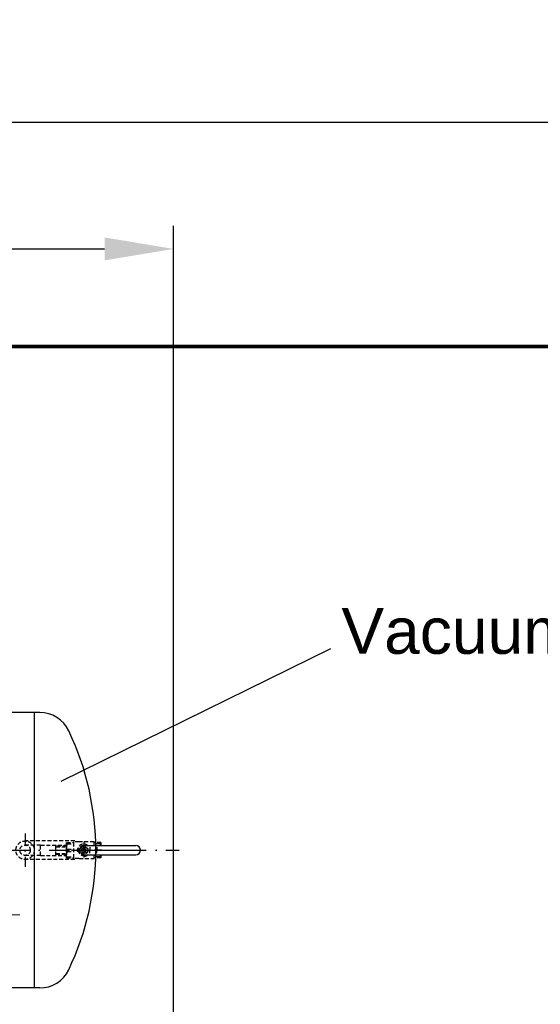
# Model space of a CAD drawing. Header units: millimetres. Extents: x 0 to 62175, y 0 to 44550.
# Tile 8 of 38: x 11482 to 13182, y 17706 to 20922. Entities that reach past the tile are written whole.
import ezdxf

# ---------------------------------------------------------------- set-up
doc = ezdxf.new("R2010")
doc.units = ezdxf.units.MM
for name, pattern in [('MITTE', [2, 1.25, -0.25, 0.25, -0.25]), ('SL2', [1.125, 0.75, -0.125, 0.125, -0.125]), ('SL5', [0]), ('STRICHLINIE', [19.05, 12.7, -6.35]), ('STRICHPUNKT', [25.4, 12.7, -6.35, 0, -6.35])]:
    doc.linetypes.add(name, pattern=pattern)
for name, color, linetype in [('81', 7, 'Continuous'), ('Bemaßung', 3, 'Continuous'), ('MITTE', 4, 'STRICHPUNKT'), ('Text', 3, 'Continuous'), ('um', 7, 'Continuous')]:
    doc.layers.add(name, color=color, linetype=linetype)
for name, color, linetype, lineweight in [('mit', 6, 'MITTE', 20), ('Schott', 1, 'Continuous', 70), ('verd', 2, 'STRICHLINIE', 25)]:
    doc.layers.add(name, color=color, linetype=linetype, lineweight=lineweight)
doc.styles.add('DIN', font='Din.shx')
doc.styles.get("Standard").update_dxf_attribs({"font": 'ISOCP.SHX'})
doc.dimstyles.new('M1_75', dxfattribs={"dimscale": 75, "dimtxt": 3, "dimasz": 3, "dimexe": 1, "dimexo": 1, "dimgap": 1, "dimtad": 1, "dimdec": 0, "dimzin": 0, "dimdsep": 46, "dimtxsty": 'DIN', "dimcen": 3, "dimclrd": 256, "dimclre": 256, "dimclrt": 2, "dimadec": 0, "dimazin": 0, "dimtfac": 1, "dimtdec": 0, "dimtmove": 0, "dimatfit": 3, "dimfxl": 0, "dimtvp": 1.4, "dimtolj": 1, "dimtzin": 0, "dimlwd": -1, "dimlwe": -1, "dimarcsym": 0})

# ---------------------------------------------------------------- blocks, each defined once
blk = doc.blocks.new('*D191')
at = {"layer": 'Bemaßung'}
for p, q in [((8514.6, 17104.2), (8514.6, 20248.4)), ((11984.6, 17104.2), (11984.6, 20248.4)), ((8739.6, 20173.4), (11759.6, 20173.4))]:
    blk.add_line(p, q, dxfattribs=at)
for points in [[(8739.6, 20210.9), (8739.6, 20135.9), (8514.6, 20173.4)], [(11759.6, 20210.9), (11759.6, 20135.9), (11984.6, 20173.4)]]:
    blk.add_solid(points, dxfattribs=at)
at = {"layer": 'Defpoints', "color": 0}
for p in [(11984.6, 20173.4), (8514.6, 17029.2), (11984.6, 17029.2)]:
    blk.add_point(p, dxfattribs=at)
at = {"layer": 'Bemaßung', "color": 2, "insert": (10249.6, 20360.9), "char_height": 225, "attachment_point": 5, "style": 'DIN'}
blk.add_mtext('\\A1;3470', dxfattribs=at)
blk = doc.blocks.new('*D244')
at = {"layer": 'Bemaßung'}
for p, q in [((8514.6, 15684.2), (8514.6, 20662.1)), ((20114.5, 18831), (20114.6, 20662.1)), ((8739.6, 20587.1), (19889.6, 20587.1)), ((20114.5, 15684.2), (20114.5, 18404.6))]:
    blk.add_line(p, q, dxfattribs=at)
for points in [[(8739.6, 20624.6), (8739.6, 20549.6), (8514.6, 20587.1)], [(19889.6, 20624.6), (19889.6, 20549.6), (20114.6, 20587.1)]]:
    blk.add_solid(points, dxfattribs=at)
at = {"layer": 'Defpoints', "color": 0}
for p in [(20114.6, 20587.1), (8514.6, 15609.2), (20114.5, 15609.2)]:
    blk.add_point(p, dxfattribs=at)
at = {"layer": 'Bemaßung', "color": 2, "insert": (14308.7, 20774.6), "char_height": 225, "attachment_point": 5, "rotation": 359.9997, "style": 'DIN'}
blk.add_mtext('\\A1;11600', dxfattribs=at)
blk = doc.blocks.new('1700-4670-TV')
at = {"color": 3, "linetype": 'Continuous'}
blk.add_line((2308.7, 1), (2514.7, 1), dxfattribs=at)
at = {"color": 7, "linetype": 'Continuous'}
for p, q in [((2326.7, 16), (2496.7, 16)), ((2326.7, -14), (2496.7, -14))]:
    blk.add_line(p, q, dxfattribs=at)
blk.add_arc((2496.7, 1), 15, 270, 90, dxfattribs=at)
at = {"layer": 'mit'}
blk.add_line((1271.8, -210.5), (2118.3, -210.5), dxfattribs=at)
at = {"layer": 'MITTE', "ltscale": 3}
blk.add_line((2135.1, 55.6), (2135.1, -53.6), dxfattribs=at)
at = {"layer": 'MITTE', "ltscale": 5}
blk.add_line((-74.5, 1), (2638.2, 1), dxfattribs=at)
at = {"layer": 'um'}
for p, q in [((2182.9, 451), (2067.3, 451)), ((2166.1, 1), (2166.1, 451)), ((2166.1, -449), (2166.1, 1)), ((2182.9, -449), (2049.1, -449))]:
    blk.add_line(p, q, dxfattribs=at)
for centre, radius, start, end in [((2182.9, 346), 105, 25.5469, 90), ((1461.1, 1), 905, 334.4531, 25.5469), ((2182.9, -344), 105, 270, 334.4531)]:
    blk.add_arc(centre, radius, start, end, dxfattribs=at)
at = {"layer": 'verd'}
for p, q in [((2297.6, 31.2), (2135.1, 31.2)), ((2185.7, 17.8), (2135.1, 17.8)), ((2185.7, 17.8), (2270.7, 17.8)), ((2185.7, -15.9), (2185.7, 17.8)), ((2235.7, -15.9), (2235.7, 17.8)), ((2270.7, 13.7), (2235.7, 13.7)), ((2243.3, 1), (2272.7, 1)), ((2267.7, 1), (2293.2, 1)), ((2270.7, -24), (2270.7, 26)), ((2270.7, 26), (2293.2, 26)), ((2270.7, 17.8), (2270.7, -15.9)), ((2272.8, 22.3), (2272.8, 26)), ((2272.8, 22.3), (2293.2, 22.3)), ((2272.8, 4.7), (2272.8, 1)), ((2272.8, 4.7), (2293.2, 4.7)), ((2272.8, -2.7), (2272.8, 1)), ((2311.7, 28.5), (2293.2, 28.5)), ((2293.2, 28.5), (2293.2, 26)), ((2293.2, 26), (2293.2, -24)), ((2293.2, 1), (2360.2, 1)), ((2301.1, 1), (2309.2, 1)), ((2306.7, 6.6), (2306.7, 3.6)), ((2306.7, 3.6), (2306.7, -4.6)), ((2309.2, 1), (2349.7, 1)), ((2360.2, 28.5), (2311.7, 28.5)), ((2311.7, 1), (2341.7, 1)), ((2322.6, 8), (2318.6, 1)), ((2318.6, 1), (2322.6, -6)), ((2330.7, 8), (2322.6, 8)), ((2326.7, 28.5), (2326.7, -26.5)), ((2326.7, 24), (2326.7, -21.8)), ((2326.7, -17), (2326.7, 19)), ((2326.7, 16), (2326.7, -14)), ((2334.8, 1), (2330.7, 8)), ((2330.7, -6), (2334.8, 1)), ((2346.7, 11), (2346.7, 1)), ((2346.7, -9), (2346.7, 1)), ((2360.2, 26), (2360.2, 28.5)), ((2360.2, 16), (2360.2, 26)), ((2382.7, 26), (2360.2, 26)), ((2380.6, 22.3), (2360.2, 22.3)), ((2380.6, 22.3), (2360.2, 22.3)), ((2385.7, 1), (2360.2, 1)), ((2369.7, 11), (2369.7, 1)), ((2369.7, -9), (2369.7, 1)), ((2380.6, 22.3), (2380.6, 26)), ((2382.7, 26), (2382.7, 16)), ((2185.7, -15.9), (2135.1, -15.9)), ((2297.6, -29.1), (2135.1, -29.1)), ((2185.7, -15.9), (2270.7, -15.9)), ((2235.7, -11.7), (2270.7, -11.7)), ((2270.7, -24), (2293.2, -24)), ((2272.8, -2.7), (2293.2, -2.7)), ((2272.8, -20.3), (2272.8, -24)), ((2272.8, -20.3), (2293.2, -20.3)), ((2272.8, -20.3), (2293.2, -20.3)), ((2293.2, -24), (2293.2, -26.5)), ((2311.7, -26.5), (2293.2, -26.5)), ((2311.7, -26.5), (2360.2, -26.5)), ((2322.6, -6), (2330.7, -6)), ((2360.2, -24), (2360.2, -14)), ((2380.6, -20.3), (2360.2, -20.3)), ((2360.2, -26.5), (2360.2, -24)), ((2382.7, -24), (2360.2, -24)), ((2380.6, -20.3), (2380.6, -24)), ((2382.7, -14), (2382.7, -24))]:
    blk.add_line(p, q, dxfattribs=at)
for points in [[(2235.7, 12), (2270.7, 12)], [(2235.7, -10), (2270.7, -10)]]:
    blk.add_lwpolyline(points, dxfattribs=at)
for centre, radius in [((2135.1, 1), 30.1), ((2135.1, 1), 16.9), ((2326.7, 1), 13.5), ((2326.7, 1), 12)]:
    blk.add_circle(centre, radius, dxfattribs=at)
for centre, radius, start, end in [((2290.3, 13.5), 19.6, 153.2342, 206.7658), ((2306.7, 1), 2.55, 86.3211, 0), ((2326.7, 1), 20, 48.6261, 172.6861), ((2306.7, 1), 2.55, 0, 86.3211), ((2326.7, 1), 17.4, 180, 270), ((2326.7, 1), 15, 90, 270), ((2363.1, 13.5), 19.6, 7.346, 26.7658), ((2290.3, -11.5), 19.6, 153.2342, 206.7658), ((2326.7, -19), 2.55, 3.6789, 90), ((2326.7, 1), 20, 277.3139, 311.3739), ((2363.1, -11.5), 19.6, 333.2342, 352.654)]:
    blk.add_arc(centre, radius, start, end, dxfattribs=at)

msp = doc.modelspace()

# ---------------------------------------------------------------- linework, layer by layer
at = {"layer": '81', "color": 3, "linetype": 'SL5'}
msp.add_lwpolyline([(2121.428, 19859.171), (26632.049, 19859.171)], dxfattribs=at)
at = {"layer": '81', "color": 2, "linetype": 'SL2'}
msp.add_lwpolyline([(2121.428, 19855.434), (13057.408, 19850.965), (26632.049, 19853.433)], dxfattribs=at)
at = {"layer": 'Schott'}
msp.add_line((26632.049, 19853.171), (8514.578, 19853.171), dxfattribs=at)
at = {"layer": 'Text'}
msp.add_line((12497.521, 18867.422), (11616.399, 18434.139), dxfattribs=at)

# ---------------------------------------------------------------- block references
at = {"layer": 'um'}
msp.add_blockref('1700-4670-TV', (9364.593, 18208.244), dxfattribs=at)

# ---------------------------------------------------------------- texts
at = {"insert": (12532.554, 19000.781), "char_height": 150, "width": 3591.2679, "attachment_point": 1}
msp.add_mtext('{\\fArial|b0|i0|c0|p34;Vacuum Pump Unit}', dxfattribs=at)

# ---------------------------------------------------------------- dimensions: what is measured, and where the dimension line sits
at = {"layer": 'Bemaßung'}
for base, p1, p2, angle, picture, middle in [((20114.552, 20587.073), (8514.578, 15609.171), (20114.523, 15609.171), 179.999661, '*D244', (14308.685, 20587.107)), ((11984.578, 20173.436), (8514.578, 17029.171), (11984.578, 17029.171), 180, '*D191', (10249.578, 20173.436))]:
    dim = msp.add_linear_dim(base=base, p1=p1, p2=p2, angle=angle, dimstyle='M1_75', dxfattribs=at)
    dim.commit()
    dim.dimension.update_dxf_attribs({"geometry": picture, "text_midpoint": middle, "dimtype": 160})

doc.saveas('drawing.dxf')
